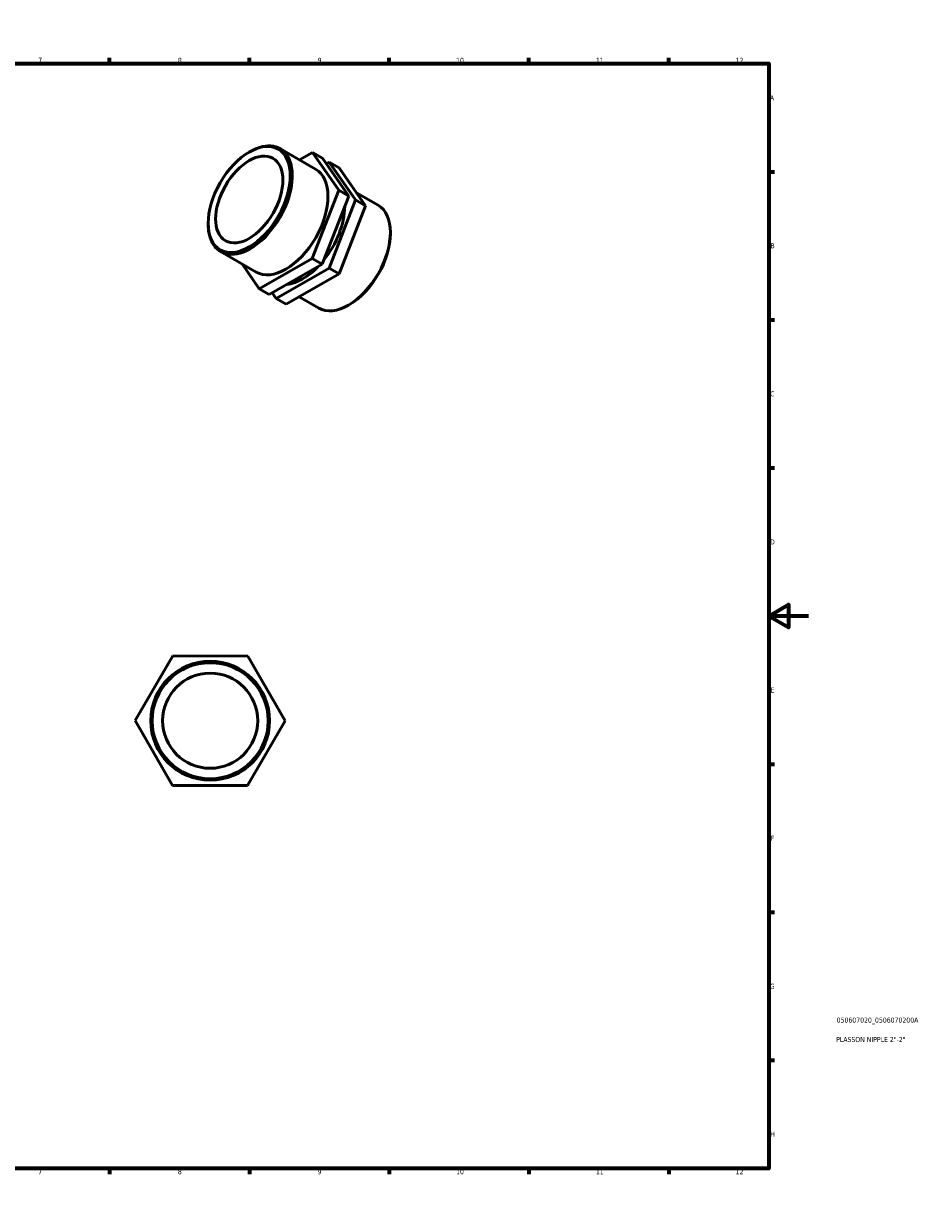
# Model space of a CAD drawing. Header units: millimetres. Extents: x 0 to 895, y 0 to 594.
# Tile 3 of 3: x 448 to 895, y 0 to 594. Entities that reach past the tile are written whole.
import ezdxf

# ---------------------------------------------------------------- set-up
doc = ezdxf.new("R2010")
doc.units = ezdxf.units.MM
for name, color, linetype, lineweight in [('Border (ISO)', 7, 'Continuous', 70), ('Title (ISO)', 7, 'Continuous', 50), ('Visible (ISO)', 7, 'Continuous', 50)]:
    doc.layers.add(name, color=color, linetype=linetype, lineweight=lineweight)
doc.styles.add('Note Text (ISO)', font='tahoma.ttf')

# ---------------------------------------------------------------- blocks, each defined once
blk = doc.blocks.new('Borders Default Border')
at = {"layer": 'Border (ISO)'}
for p, q in [((70.08, 574), (70.08, 576.9)), ((140.17, 574), (140.17, 576.9)), ((210.25, 574), (210.25, 576.9)), ((280.33, 574), (280.33, 576.9)), ((350.42, 574), (350.42, 576.9)), ((490.58, 574), (490.58, 576.9)), ((560.67, 574), (560.67, 576.9)), ((630.75, 574), (630.75, 576.9)), ((700.83, 574), (700.83, 576.9)), ((770.92, 574), (770.92, 576.9)), ((20, 519.75), (17.1, 519.75)), ((821, 519.75), (823.9, 519.75)), ((20, 445.5), (17.1, 445.5)), ((821, 445.5), (823.9, 445.5)), ((20, 371.25), (17.1, 371.25)), ((821, 371.25), (823.9, 371.25)), ((20, 222.75), (17.1, 222.75)), ((821, 222.75), (823.9, 222.75)), ((20, 148.5), (17.1, 148.5)), ((821, 148.5), (823.9, 148.5)), ((20, 74.25), (17.1, 74.25)), ((821, 74.25), (823.9, 74.25)), ((70.08, 20), (70.08, 17.1)), ((140.17, 20), (140.17, 17.1)), ((210.25, 20), (210.25, 17.1)), ((280.33, 20), (280.33, 17.1)), ((350.42, 20), (350.42, 17.1)), ((490.58, 20), (490.58, 17.1)), ((560.67, 20), (560.67, 17.1)), ((630.75, 20), (630.75, 17.1)), ((700.83, 20), (700.83, 17.1)), ((770.92, 20), (770.92, 17.1))]:
    blk.add_line(p, q, dxfattribs=at)
at = {"layer": 'Border (ISO)', "flags": 128}
for points in [[(420.5, 594), (420.5, 574), (414.73, 584), (426.27, 584), (420.5, 574)], [(20, 20), (20, 574), (821, 574), (821, 20), (20, 20)], [(0, 297), (20, 297), (10, 302.77), (10, 291.23), (20, 297)], [(841, 297), (821, 297), (831, 302.77), (831, 291.23), (821, 297)], [(420.5, 0), (420.5, 20), (414.73, 10), (426.27, 10), (420.5, 20)]]:
    blk.add_lwpolyline(points, dxfattribs=at)
at = {"layer": 'Border (ISO)', "color": 232, "true_color": 0xca0064, "char_height": 2.5, "attachment_point": 7, "style": 'Note Text (ISO)'}
for s, insert in [('1', (34.48, 574.4)), ('2', (104.37, 574.4)), ('3', (174.43, 574.35)), ('4', (244.42, 574.4)), ('5', (314.64, 574.35)), ('6', (384.66, 574.35)), ('7', (454.77, 574.4)), ('8', (524.81, 574.34)), ('9', (594.88, 574.35)), ('10', (664.29, 574.35)), ('11', (734.37, 574.4)), ('12', (804.46, 574.4)), ('A', (17.29, 555.62)), ('A', (821.59, 555.62)), ('B', (17.59, 481.37)), ('B', (821.89, 481.37)), ('C', (17.43, 407.08)), ('C', (821.73, 407.08)), ('D', (17.43, 332.88)), ('D', (821.73, 332.88)), ('E', (17.64, 258.63)), ('E', (821.94, 258.63)), ('F', (17.7, 184.38)), ('F', (822, 184.38)), ('G', (17.31, 110.08)), ('G', (821.61, 110.08)), ('H', (17.44, 35.88)), ('H', (821.74, 35.88)), ('1', (34.48, 17.1)), ('2', (104.37, 17.1)), ('3', (174.43, 17.05)), ('4', (244.42, 17.1)), ('5', (314.64, 17.05)), ('6', (384.66, 17.05)), ('7', (454.77, 17.1)), ('8', (524.81, 17.04)), ('9', (594.88, 17.05)), ('10', (664.29, 17.05)), ('11', (734.37, 17.1)), ('12', (804.46, 17.1))]:
    blk.add_mtext(s, dxfattribs=dict(at, insert=insert))
blk = doc.blocks.new('Title Blocks ISO')
at = {"layer": 'Title (ISO)', "color": 232, "true_color": 0xca0064, "style": 'Note Text (ISO)'}
for tag, p in [('PART_NUMBER_001', (34.08, 73.13)), ('DESCRIPTION_001', (33.84, 63.4))]:
    blk.add_attdef(tag, p, '', height=2.5, dxfattribs=at)

msp = doc.modelspace()

# ---------------------------------------------------------------- linework, layer by layer
at = {"layer": 'Visible (ISO)'}
for p, q in [((560.495, 529.588), (560.995, 529.878)), ((575.951, 531.387), (593.834, 521.089)), ((592.295, 529.463), (585.774, 525.73)), ((592.295, 529.463), (597.315, 526.572)), ((605.495, 510.45), (592.295, 529.463)), ((597.315, 526.572), (610.516, 507.559)), ((599.252, 523.783), (600.71, 524.618)), ((600.71, 524.618), (613.91, 505.604)), ((605.73, 521.726), (600.71, 524.618)), ((618.931, 502.713), (605.73, 521.726)), ((592.16, 476.245), (605.495, 510.45)), ((610.516, 507.559), (597.18, 473.354)), ((613.91, 505.604), (600.575, 471.4)), ((605.495, 510.45), (610.516, 507.559)), ((618.931, 502.713), (613.91, 505.604)), ((614.392, 509.251), (625.152, 503.054)), ((605.595, 468.508), (618.931, 502.713)), ((540, 493.998), (540, 493.419)), ((631.354, 488.783), (631.354, 489.361)), ((546.202, 479.726), (564.085, 469.428)), ((565.624, 461.054), (592.16, 476.245)), ((592.16, 476.245), (597.18, 473.354)), ((556.962, 473.53), (565.624, 461.054)), ((597.18, 473.354), (570.644, 458.163)), ((600.575, 471.4), (574.039, 456.208)), ((605.595, 468.508), (600.575, 471.4)), ((579.059, 453.317), (605.595, 468.508)), ((565.624, 461.054), (570.644, 458.163)), ((574.039, 456.208), (572.102, 458.998)), ((579.059, 453.317), (574.039, 456.208)), ((585.58, 457.05), (595.403, 451.394)), ((610.859, 453.193), (610.359, 452.902)), ((522.323, 277.037), (503.464, 244.592)), ((559.851, 276.927), (522.323, 277.037)), ((578.519, 244.372), (559.851, 276.927)), ((503.464, 244.592), (522.132, 212.038)), ((559.66, 211.927), (578.519, 244.372)), ((522.132, 212.038), (559.66, 211.927))]:
    msp.add_line(p, q, dxfattribs=at)
for radius in [29.807, 29.097, 23.846]:
    msp.add_circle((540.991, 244.482), radius, dxfattribs=at)
for major_axis in [(14.52, 25.215), (11.9, 20.664)]:
    msp.add_ellipse((560.575, 505.846), major_axis=major_axis, ratio=0.5780931, dxfattribs=at)
for centre, major_axis, start_param, end_param in [((561.077, 505.557), (-14.875, -25.83), 5.4958534, 10.2121098), ((578.959, 495.259), (14.875, 25.83), 3.1415927, 6.2831853), ((610.277, 477.224), (14.875, 25.83), 3.1415927, 6.2831853), ((587.374, 490.413), (-14.875, -25.83), 1.3131654, 2.3422872), ((610.779, 476.935), (14.52, 25.215), 3.9289245, 5.4958534), ((587.374, 490.413), (-14.875, -25.83), 0.405254, 1.1558035)]:
    msp.add_ellipse(centre, major_axis=major_axis, ratio=0.5780931, start_param=start_param, end_param=end_param, dxfattribs=at)

# ---------------------------------------------------------------- block references
msp.add_blockref('Borders Default Border', (0, 0))
msp.add_blockref('Title Blocks ISO', (821, 20)).add_auto_attribs({'PART_NUMBER_001': '050607020_0506070200A', 'DESCRIPTION_001': 'PLASSON NIPPLE 2"-2"'})

doc.saveas('drawing.dxf')
